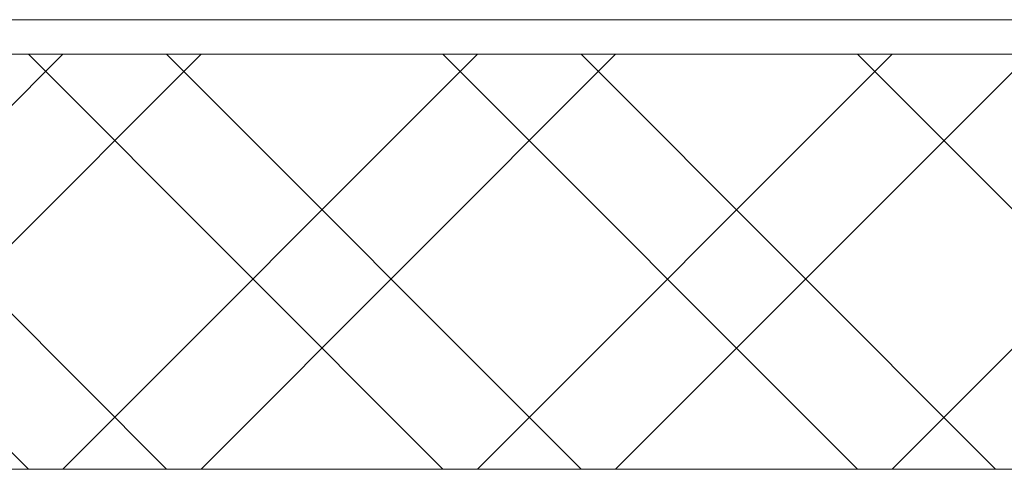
# Model space of a CAD drawing. Header units: millimetres. Extents: x 17 to 403, y 12 to 285.
# Tile 97 of 145: x 257.75 to 260.16, y 166.37 to 167.47. Entities that reach past the tile are written whole.
import ezdxf

# ---------------------------------------------------------------- set-up
doc = ezdxf.new("R2010")
doc.units = ezdxf.units.MM
doc.layers.add('LINE_000000', color=7, linetype='Continuous')

msp = doc.modelspace()

# ---------------------------------------------------------------- linework, layer by layer
at = {"layer": 'LINE_000000', "lineweight": 0}
for p, q in [((265.176, 167.4707), (240.8767, 167.4707)), ((257.7677, 166.37), (256.7517, 167.386)), ((256.8363, 166.37), (257.8523, 167.386)), ((258.1063, 166.37), (257.0903, 167.386)), ((257.175, 166.37), (258.191, 167.386)), ((258.7837, 166.37), (257.7677, 167.386)), ((257.8523, 166.37), (258.8683, 167.386)), ((259.1223, 166.37), (258.1063, 167.386)), ((258.191, 166.37), (259.207, 167.386)), ((259.7997, 166.37), (258.7837, 167.386)), ((258.8683, 166.37), (259.8843, 167.386)), ((260.1383, 166.37), (259.1223, 167.386)), ((259.207, 166.37), (260.223, 167.386)), ((260.8157, 166.37), (259.7997, 167.386)), ((259.8843, 166.37), (260.9003, 167.386))]:
    msp.add_line(p, q, dxfattribs=at)
msp.add_lwpolyline([(265.303, 166.37), (265.303, 167.386), (240.665, 167.386), (240.665, 166.37), (265.303, 166.37)], close=True, dxfattribs=at)

doc.saveas('drawing.dxf')
